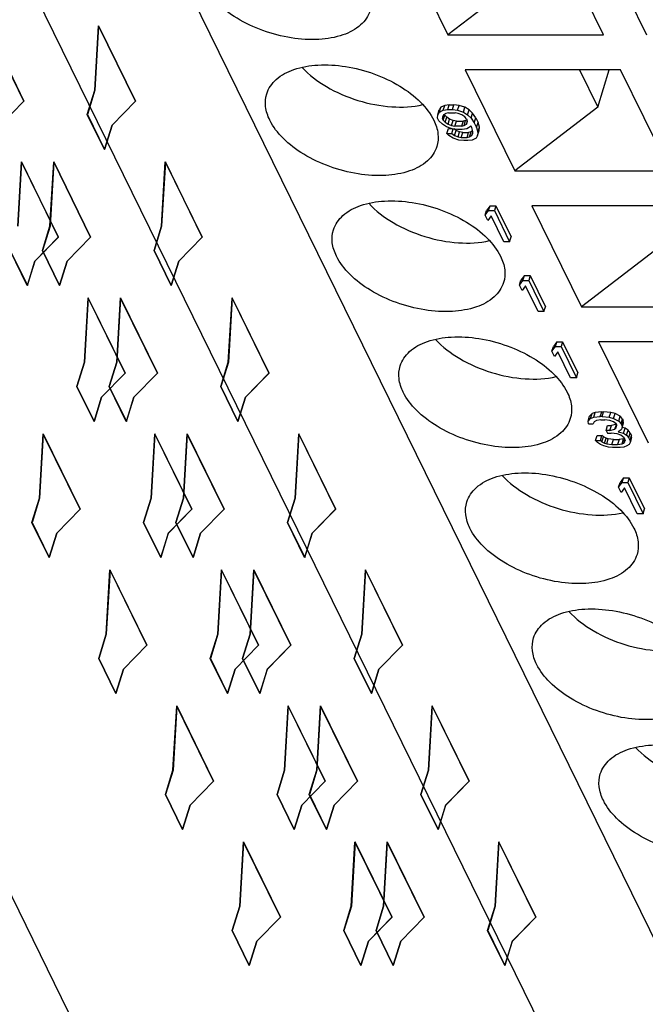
# Model space of a CAD drawing. Header units: millimetres. Extents: x 0 to 594, y 0 to 420.
# Tile 95 of 236: x 326 to 333, y 40 to 50. Entities that reach past the tile are written whole.
import ezdxf

# ---------------------------------------------------------------- set-up
doc = ezdxf.new("R2010")
doc.units = ezdxf.units.MM
doc.header["$LTSCALE"] = 32.67
doc.layers.get('0').update_dxf_attribs({"linetype": 'CONTINUOUS'})
doc.layers.add('INTFCLR_139', color=7, linetype='CONTINUOUS')

msp = doc.modelspace()

# ---------------------------------------------------------------- linework, layer by layer
at = {"color": 7, "linetype": 'CONTINUOUS'}
for p, q in [((333.47595, 35.85943), (320.66419, 61.96705)), ((318.7438, 55.75266), (331.55556, 29.64504)), ((338.1872, 29.64504), (325.37544, 55.75266)), ((330.13517, 51.2149), (330.66391, 50.13745)), ((332.32181, 50.13745), (331.79307, 51.2149)), ((332.2536, 51.2149), (332.78234, 50.13745)), ((331.54914, 50.81633), (330.66391, 50.13745)), ((330.66391, 50.13745), (332.32181, 50.13745)), ((332.50483, 49.76448), (330.84693, 49.76448)), ((330.84693, 49.76448), (331.37567, 48.68702)), ((332.06531, 49.76448), (332.2609, 49.36591)), ((332.2609, 49.36591), (332.38407, 49.76448)), ((333.03357, 48.68702), (332.50483, 49.76448)), ((330.58838, 49.3633), (330.57153, 49.33508)), ((330.57224, 49.31108), (330.58838, 49.3633)), ((330.62917, 49.38446), (330.58838, 49.3633)), ((330.61303, 49.33224), (330.62917, 49.38446)), ((330.67688, 49.39151), (330.62917, 49.38446)), ((330.66074, 49.33929), (330.67688, 49.39151)), ((330.67688, 49.39151), (330.72805, 49.39151)), ((330.71191, 49.33929), (330.72805, 49.39151)), ((330.78268, 49.38446), (330.72805, 49.39151)), ((330.76654, 49.33224), (330.78268, 49.38446)), ((330.84423, 49.3633), (330.78268, 49.38446)), ((330.8281, 49.31108), (330.84423, 49.3633)), ((330.88878, 49.33508), (330.84423, 49.3633)), ((332.2609, 49.36591), (331.37567, 48.68702)), ((330.55223, 49.24759), (330.55539, 49.28286)), ((330.56607, 49.21938), (330.55223, 49.24759)), ((330.55539, 49.28286), (330.57153, 49.33508)), ((330.55539, 49.28286), (330.57224, 49.31108)), ((330.57224, 49.31108), (330.61303, 49.33224)), ((330.61679, 49.28286), (330.60671, 49.2617)), ((330.60671, 49.2617), (330.60686, 49.24054)), ((330.60686, 49.24054), (330.62064, 49.28515)), ((330.61303, 49.33224), (330.66074, 49.33929)), ((330.61378, 49.22643), (330.62992, 49.27865)), ((330.64057, 49.29697), (330.61679, 49.28286)), ((330.62536, 49.28795), (330.62992, 49.27865)), ((330.65054, 49.25749), (330.62992, 49.27865)), ((330.6344, 49.20527), (330.65054, 49.25749)), ((330.66781, 49.30402), (330.64057, 49.29697)), ((330.68139, 49.23633), (330.65054, 49.25749)), ((330.66074, 49.33929), (330.71191, 49.33929)), ((330.66781, 49.30402), (330.73945, 49.30402)), ((330.71191, 49.33929), (330.76654, 49.33224)), ((330.77361, 49.29697), (330.73945, 49.30402)), ((330.76654, 49.33224), (330.8281, 49.31108)), ((330.81124, 49.28286), (330.77361, 49.29697)), ((330.84209, 49.2617), (330.81124, 49.28286)), ((330.8281, 49.31108), (330.87264, 49.28286)), ((330.86271, 49.24054), (330.84209, 49.2617)), ((330.87264, 49.28286), (330.88878, 49.33508)), ((330.87264, 49.28286), (330.91042, 49.24759)), ((330.92656, 49.29982), (330.88878, 49.33508)), ((330.91042, 49.24759), (330.92656, 49.29982)), ((330.91042, 49.24759), (330.94488, 49.19822)), ((330.96102, 49.25044), (330.92656, 49.29982)), ((330.94488, 49.19822), (330.96102, 49.25044)), ((330.96102, 49.25044), (330.98525, 49.20106)), ((330.60385, 49.18411), (330.56607, 49.21938)), ((330.6484, 49.1559), (330.60385, 49.18411)), ((330.61378, 49.22643), (330.60686, 49.24054)), ((330.61378, 49.22643), (330.6344, 49.20527)), ((330.6344, 49.20527), (330.66525, 49.18411)), ((330.70995, 49.13473), (330.6484, 49.1559)), ((330.66525, 49.18411), (330.68139, 49.23633)), ((330.66525, 49.18411), (330.70288, 49.17)), ((330.71902, 49.22223), (330.68139, 49.23633)), ((330.70288, 49.17), (330.71902, 49.22223)), ((330.70288, 49.17), (330.73704, 49.16295)), ((330.75318, 49.21517), (330.71902, 49.22223)), ((330.73704, 49.16295), (330.75318, 49.21517)), ((330.80868, 49.16295), (330.73704, 49.16295)), ((330.75318, 49.21517), (330.82482, 49.21517)), ((330.82482, 49.21517), (330.80868, 49.16295)), ((330.80868, 49.16295), (330.83592, 49.17)), ((330.85206, 49.22223), (330.82482, 49.21517)), ((330.83592, 49.17), (330.85206, 49.22223)), ((330.83592, 49.17), (330.8597, 49.18411)), ((330.86727, 49.23125), (330.85206, 49.22223)), ((330.8697, 49.21648), (330.8597, 49.18411)), ((330.8597, 49.18411), (330.86978, 49.20527)), ((330.86271, 49.24054), (330.86963, 49.22643)), ((330.91102, 49.16295), (330.86346, 49.13473)), ((330.86978, 49.20527), (330.86963, 49.22643)), ((330.91794, 49.14884), (330.91102, 49.16295)), ((330.92848, 49.10652), (330.91794, 49.14884)), ((330.94488, 49.19822), (330.96911, 49.14884)), ((330.96911, 49.14884), (330.98525, 49.20106)), ((330.96911, 49.14884), (330.98311, 49.09947)), ((330.98311, 49.09947), (330.99925, 49.15169)), ((330.99925, 49.15169), (330.98525, 49.20106)), ((330.99609, 49.11642), (330.99925, 49.15169)), ((330.65231, 49.08536), (330.66845, 49.13758)), ((330.65231, 49.08536), (330.70348, 49.08536)), ((330.67293, 49.0642), (330.65231, 49.08536)), ((330.66845, 49.13758), (330.70167, 49.13758)), ((330.71748, 49.03598), (330.67293, 49.0642)), ((330.70348, 49.08536), (330.7184, 49.13364)), ((330.70348, 49.08536), (330.73433, 49.0642)), ((330.76458, 49.12768), (330.70995, 49.13473)), ((330.77903, 49.01482), (330.71748, 49.03598)), ((330.75047, 49.11642), (330.72697, 49.13254)), ((330.73433, 49.0642), (330.75047, 49.11642)), ((330.73433, 49.0642), (330.77196, 49.05009)), ((330.7881, 49.10231), (330.75047, 49.11642)), ((330.81575, 49.12768), (330.76458, 49.12768)), ((330.77196, 49.05009), (330.7881, 49.10231)), ((330.77196, 49.05009), (330.80612, 49.04304)), ((330.82226, 49.09526), (330.7881, 49.10231)), ((330.80612, 49.04304), (330.82226, 49.09526)), ((330.80612, 49.04304), (330.86752, 49.04304)), ((330.86346, 49.13473), (330.81575, 49.12768)), ((330.82226, 49.09526), (330.88366, 49.09526)), ((330.86752, 49.04304), (330.88366, 49.09526)), ((330.86752, 49.04304), (330.89477, 49.05009)), ((330.9109, 49.10231), (330.88366, 49.09526)), ((330.89477, 49.05009), (330.9109, 49.10231)), ((330.89477, 49.05009), (330.91854, 49.0642)), ((330.92713, 49.11194), (330.9109, 49.10231)), ((330.91854, 49.0642), (330.92855, 49.09657)), ((330.91854, 49.0642), (330.92863, 49.08536)), ((330.96309, 49.03598), (330.92231, 49.01482)), ((330.92863, 49.08536), (330.92848, 49.10652)), ((330.97995, 49.0642), (330.96309, 49.03598)), ((330.97995, 49.0642), (330.99609, 49.11642)), ((330.98311, 49.09947), (330.97995, 49.0642)), ((330.83366, 49.00777), (330.77903, 49.01482)), ((330.8746, 49.00777), (330.83366, 49.00777)), ((330.92231, 49.01482), (330.8746, 49.00777)), ((331.37567, 48.68702), (333.03357, 48.68702)), ((331.11351, 48.31406), (331.07634, 48.26468)), ((331.09737, 48.26184), (331.11351, 48.31406)), ((331.11351, 48.31406), (331.17491, 48.31406)), ((331.17491, 48.31406), (331.15878, 48.26184)), ((331.17491, 48.31406), (331.3376, 47.98253)), ((333.2166, 48.31406), (331.5587, 48.31406)), ((331.5587, 48.31406), (332.08744, 47.2366)), ((331.0602, 48.21246), (331.07634, 48.26468)), ((331.0602, 48.21246), (331.09737, 48.26184)), ((331.08789, 48.15603), (331.0602, 48.21246)), ((331.12506, 48.20541), (331.08789, 48.15603)), ((331.09737, 48.26184), (331.15878, 48.26184)), ((331.26006, 47.93031), (331.12506, 48.20541)), ((331.15878, 48.26184), (331.32147, 47.93031)), ((331.32147, 47.93031), (331.26006, 47.93031)), ((331.32147, 47.93031), (331.3376, 47.98253)), ((332.97266, 47.91548), (332.08744, 47.2366)), ((331.47956, 47.56813), (331.44239, 47.51875)), ((331.46342, 47.5159), (331.47956, 47.56813)), ((331.47956, 47.56813), (331.54096, 47.56813)), ((331.54096, 47.56813), (331.52483, 47.5159)), ((331.54096, 47.56813), (331.70365, 47.2366)), ((331.42625, 47.46653), (331.44239, 47.51875)), ((331.42625, 47.46653), (331.46342, 47.5159)), ((331.45394, 47.4101), (331.42625, 47.46653)), ((331.49111, 47.45947), (331.45394, 47.4101)), ((331.46342, 47.5159), (331.52483, 47.5159)), ((331.62611, 47.18438), (331.49111, 47.45947)), ((331.52483, 47.5159), (331.68752, 47.18438)), ((331.68752, 47.18438), (331.62611, 47.18438)), ((331.68752, 47.18438), (331.70365, 47.2366)), ((332.08744, 47.2366), (333.74534, 47.2366)), ((331.82527, 46.86363), (331.7881, 46.81426)), ((331.80914, 46.81141), (331.82527, 46.86363)), ((331.82527, 46.86363), (331.88668, 46.86363)), ((331.88668, 46.86363), (331.87054, 46.81141)), ((331.88668, 46.86363), (332.04937, 46.53211)), ((333.92836, 46.86363), (332.27046, 46.86363)), ((332.27046, 46.86363), (332.7992, 45.78618)), ((331.77196, 46.76204), (331.7881, 46.81426)), ((331.77196, 46.76204), (331.80914, 46.81141)), ((331.79965, 46.70561), (331.77196, 46.76204)), ((331.83683, 46.75498), (331.79965, 46.70561)), ((331.80914, 46.81141), (331.87054, 46.81141)), ((331.97183, 46.47989), (331.83683, 46.75498)), ((331.87054, 46.81141), (332.03323, 46.47989)), ((332.03323, 46.47989), (332.04937, 46.53211)), ((332.03323, 46.47989), (331.97183, 46.47989)), ((332.20171, 46.09654), (332.17462, 46.06833)), ((332.18557, 46.04432), (332.20171, 46.09654)), ((332.23572, 46.11065), (332.20171, 46.09654)), ((332.21958, 46.05843), (332.23572, 46.11065)), ((332.3039, 46.1177), (332.23572, 46.11065)), ((332.28776, 46.06548), (332.3039, 46.1177)), ((332.3039, 46.1177), (332.32437, 46.1177)), ((332.30823, 46.06548), (332.32437, 46.1177)), ((332.39947, 46.11065), (332.32437, 46.1177)), ((332.38333, 46.05843), (332.39947, 46.11065)), ((332.44733, 46.09654), (332.39947, 46.11065)), ((332.43119, 46.04432), (332.44733, 46.09654)), ((332.50211, 46.06833), (332.44733, 46.09654)), ((332.15848, 46.0161), (332.17462, 46.06833)), ((332.15848, 46.0161), (332.18557, 46.04432)), ((332.16209, 45.98789), (332.15848, 46.0161)), ((332.18557, 46.04432), (332.21958, 46.05843)), ((332.22335, 46.00905), (332.21326, 45.98789)), ((332.21958, 46.05843), (332.28776, 46.06548)), ((332.24713, 46.02316), (332.22335, 46.00905)), ((332.29483, 46.03021), (332.24713, 46.02316)), ((332.30823, 46.06548), (332.28776, 46.06548)), ((332.29483, 46.03021), (332.33577, 46.03021)), ((332.30823, 46.06548), (332.38333, 46.05843)), ((332.3904, 46.02316), (332.33577, 46.03021)), ((332.38333, 46.05843), (332.43119, 46.04432)), ((332.42803, 46.00905), (332.3904, 46.02316)), ((332.45888, 45.98789), (332.42803, 46.00905)), ((332.43119, 46.04432), (332.48597, 46.0161)), ((332.48597, 46.0161), (332.50211, 46.06833)), ((332.48597, 46.0161), (332.51005, 45.98789)), ((332.52619, 46.04011), (332.50211, 46.06833)), ((332.51005, 45.98789), (332.52619, 46.04011)), ((332.51697, 45.97378), (332.53311, 46.026)), ((332.52058, 45.94557), (332.53672, 45.99779)), ((332.52619, 46.04011), (332.53311, 46.026)), ((332.53672, 45.99779), (332.53311, 46.026)), ((332.16209, 45.98789), (332.21326, 45.98789)), ((332.35022, 45.91735), (332.36636, 45.96957)), ((332.39115, 45.91735), (332.35022, 45.91735)), ((332.35022, 45.91735), (332.36406, 45.88914)), ((332.36406, 45.88914), (332.405, 45.88914)), ((332.36636, 45.96957), (332.40729, 45.96957)), ((332.39115, 45.91735), (332.40729, 45.96957)), ((332.39115, 45.91735), (332.44563, 45.93146)), ((332.46987, 45.88208), (332.405, 45.88914)), ((332.46104, 45.98349), (332.40729, 45.96957)), ((332.44563, 45.93146), (332.46145, 45.98265)), ((332.44563, 45.93146), (332.45918, 45.94557)), ((332.45888, 45.98789), (332.4658, 45.97378)), ((332.45918, 45.94557), (332.4658, 45.97378)), ((332.5105, 45.92441), (332.47995, 45.90324)), ((332.47995, 45.90324), (332.53804, 45.88914)), ((332.51697, 45.97378), (332.51005, 45.98789)), ((332.52058, 45.94557), (332.5105, 45.92441)), ((332.51697, 45.97378), (332.52058, 45.94557)), ((332.55418, 45.94136), (332.52172, 45.94924)), ((332.53804, 45.88914), (332.55418, 45.94136)), ((332.53804, 45.88914), (332.56889, 45.86798)), ((332.58503, 45.9202), (332.55418, 45.94136)), ((332.56889, 45.86798), (332.58503, 45.9202)), ((332.60911, 45.89198), (332.58503, 45.9202)), ((332.59297, 45.83976), (332.60911, 45.89198)), ((332.60911, 45.89198), (332.62296, 45.86377)), ((332.2384, 45.81155), (332.25453, 45.86377)), ((332.2384, 45.81155), (332.28957, 45.81155)), ((332.25901, 45.79038), (332.2384, 45.81155)), ((332.25453, 45.86377), (332.3057, 45.86377)), ((332.28987, 45.76922), (332.25901, 45.79038)), ((332.28957, 45.81155), (332.3057, 45.86377)), ((332.28957, 45.81155), (332.30672, 45.79744)), ((332.32286, 45.84966), (332.3057, 45.86377)), ((332.30672, 45.79744), (332.32286, 45.84966)), ((332.30672, 45.79744), (332.33411, 45.78333)), ((332.35025, 45.83555), (332.32286, 45.84966)), ((332.33411, 45.78333), (332.35025, 45.83555)), ((332.33411, 45.78333), (332.35804, 45.77628)), ((332.37418, 45.8285), (332.35025, 45.83555)), ((332.35804, 45.77628), (332.37418, 45.8285)), ((332.42881, 45.82145), (332.37418, 45.8285)), ((332.41267, 45.76922), (332.42881, 45.82145)), ((332.42881, 45.82145), (332.49022, 45.82145)), ((332.50749, 45.86798), (332.46987, 45.88208)), ((332.49022, 45.82145), (332.47408, 45.76922)), ((332.53793, 45.8285), (332.49022, 45.82145)), ((332.5418, 45.83976), (332.50749, 45.86798)), ((332.52179, 45.77628), (332.53793, 45.8285)), ((332.52179, 45.77628), (332.53879, 45.78333)), ((332.54574, 45.83174), (332.53793, 45.8285)), ((332.53879, 45.78333), (332.55066, 45.82172)), ((332.53879, 45.78333), (332.55234, 45.79744)), ((332.5418, 45.83976), (332.55565, 45.81155)), ((332.55234, 45.79744), (332.55565, 45.81155)), ((332.56889, 45.86798), (332.59297, 45.83976)), ((332.60682, 45.81155), (332.59297, 45.83976)), ((332.60697, 45.79038), (332.59689, 45.76922)), ((332.60682, 45.81155), (332.62296, 45.86377)), ((332.60682, 45.81155), (332.60697, 45.79038)), ((332.62311, 45.84261), (332.60697, 45.79038)), ((332.62311, 45.84261), (332.62296, 45.86377)), ((332.32749, 45.75512), (332.28987, 45.76922)), ((332.37535, 45.74101), (332.32749, 45.75512)), ((332.35804, 45.77628), (332.41267, 45.76922)), ((332.41975, 45.73396), (332.37535, 45.74101)), ((332.41267, 45.76922), (332.47408, 45.76922)), ((332.50162, 45.73396), (332.41975, 45.73396)), ((332.47408, 45.76922), (332.52179, 45.77628)), ((332.53909, 45.74101), (332.50162, 45.73396)), ((332.57311, 45.75512), (332.53909, 45.74101)), ((332.59689, 45.76922), (332.57311, 45.75512)), ((332.48373, 45.31161), (332.49986, 45.36383)), ((332.48373, 45.31161), (332.5209, 45.36099)), ((332.53704, 45.41321), (332.49986, 45.36383)), ((332.5209, 45.36099), (332.53704, 45.41321)), ((332.5209, 45.36099), (332.58231, 45.36099)), ((332.53704, 45.41321), (332.59844, 45.41321)), ((332.59844, 45.41321), (332.58231, 45.36099)), ((332.58231, 45.36099), (332.74499, 45.02946)), ((332.59844, 45.41321), (332.76113, 45.08169)), ((332.51142, 45.25518), (332.48373, 45.31161)), ((332.54859, 45.30456), (332.51142, 45.25518)), ((332.68359, 45.02946), (332.54859, 45.30456)), ((332.74499, 45.02946), (332.76113, 45.08169)), ((332.74499, 45.02946), (332.68359, 45.02946))]:
    msp.add_line(p, q, dxfattribs=at)
for points, knots in [([(329.83348, 50.39569), (329.81537, 50.33708), (329.73402, 50.22131), (329.53282, 50.11908), (329.27615, 50.07643), (328.98538, 50.09496), (328.68885, 50.17198), (328.41613, 50.30012), (328.19462, 50.46597), (328.08584, 50.60482), (328.05082, 50.67618)], [0, 0, 0, 0, 0.08791909, 0.19149303, 0.31582548, 0.45697836, 0.60611347, 0.75251705, 0.88607424, 1, 1, 1, 1]), ([(328.72995, 49.50624), (328.74806, 49.56484), (328.82941, 49.68062), (329.03061, 49.78285), (329.28728, 49.82549), (329.57805, 49.80697), (329.87458, 49.72994), (330.1473, 49.60181), (330.36881, 49.43596), (330.47759, 49.29711), (330.51261, 49.22575)], [0, 0, 0, 0, 0.08791909, 0.19149303, 0.31582548, 0.45697836, 0.60611347, 0.75251705, 0.88607424, 1, 1, 1, 1]), ([(329.10613, 49.78992), (329.18125, 49.70889), (329.3705, 49.56626), (329.69956, 49.42432), (330.05133, 49.35609), (330.28796, 49.36734), (330.39563, 49.39195)], [0, 0, 0, 0, 0.23700782, 0.50008351, 0.76310939, 1, 1, 1, 1]), ([(328.76259, 49.22575), (328.74038, 49.27101), (328.70929, 49.3639), (328.71653, 49.46281), (328.72995, 49.50624)], [0, 0, 0, 0, 0.52588452, 1, 1, 1, 1]), ([(330.54524, 48.94527), (330.52714, 48.88666), (330.44579, 48.77089), (330.24459, 48.66866), (329.98792, 48.62601), (329.69714, 48.64454), (329.40062, 48.72156), (329.12789, 48.8497), (328.90638, 49.01555), (328.79761, 49.1544), (328.76259, 49.22575)], [0, 0, 0, 0, 0.08791909, 0.19149303, 0.31582548, 0.45697836, 0.60611347, 0.75251705, 0.88607424, 1, 1, 1, 1]), ([(330.51261, 49.22575), (330.53482, 49.18049), (330.56591, 49.08761), (330.55866, 48.9887), (330.54524, 48.94527)], [0, 0, 0, 0, 0.52588452, 1, 1, 1, 1]), ([(329.44171, 48.05581), (329.45982, 48.11442), (329.54117, 48.23019), (329.74237, 48.33242), (329.99904, 48.37507), (330.28982, 48.35654), (330.58634, 48.27952), (330.85906, 48.15139), (331.08058, 47.98553), (331.18935, 47.84668), (331.22437, 47.77533)], [0, 0, 0, 0, 0.08791909, 0.19149303, 0.31582548, 0.45697836, 0.60611347, 0.75251705, 0.88607424, 1, 1, 1, 1]), ([(329.81789, 48.3395), (329.89301, 48.25846), (330.08226, 48.11584), (330.41132, 47.9739), (330.7631, 47.90567), (330.99973, 47.91692), (331.10739, 47.94152)], [0, 0, 0, 0, 0.23700782, 0.50008351, 0.76310939, 1, 1, 1, 1]), ([(329.47435, 47.77533), (329.45214, 47.82059), (329.42105, 47.91347), (329.4283, 48.01238), (329.44171, 48.05581)], [0, 0, 0, 0, 0.52588452, 1, 1, 1, 1]), ([(331.25701, 47.49484), (331.2389, 47.43624), (331.15755, 47.32046), (330.95635, 47.21823), (330.69968, 47.17559), (330.4089, 47.19411), (330.11238, 47.27114), (329.83966, 47.39927), (329.61815, 47.56512), (329.50937, 47.70397), (329.47435, 47.77533)], [0, 0, 0, 0, 0.08791909, 0.19149303, 0.31582548, 0.45697836, 0.60611347, 0.75251705, 0.88607424, 1, 1, 1, 1]), ([(331.22437, 47.77533), (331.24658, 47.73007), (331.27767, 47.63719), (331.27043, 47.53827), (331.25701, 47.49484)], [0, 0, 0, 0, 0.52588452, 1, 1, 1, 1]), ([(330.15348, 46.60539), (330.17158, 46.664), (330.25293, 46.77977), (330.45414, 46.882), (330.71081, 46.92465), (331.00158, 46.90612), (331.29811, 46.8291), (331.57083, 46.70096), (331.79234, 46.53511), (331.90112, 46.39626), (331.93613, 46.32491)], [0, 0, 0, 0, 0.08791909, 0.19149303, 0.31582548, 0.45697836, 0.60611347, 0.75251705, 0.88607424, 1, 1, 1, 1]), ([(330.52966, 46.88907), (330.60478, 46.80804), (330.79403, 46.66542), (331.12309, 46.52348), (331.47486, 46.45524), (331.71149, 46.4665), (331.81915, 46.4911)], [0, 0, 0, 0, 0.23700782, 0.50008351, 0.76310939, 1, 1, 1, 1]), ([(330.18612, 46.32491), (330.16391, 46.37017), (330.13281, 46.46305), (330.14006, 46.56196), (330.15348, 46.60539)], [0, 0, 0, 0, 0.52588452, 1, 1, 1, 1]), ([(331.96877, 46.04442), (331.95067, 45.98582), (331.86932, 45.87004), (331.66812, 45.76781), (331.41145, 45.72516), (331.12067, 45.74369), (330.82415, 45.82071), (330.55142, 45.94885), (330.32991, 46.1147), (330.22113, 46.25355), (330.18612, 46.32491)], [0, 0, 0, 0, 0.08791909, 0.19149303, 0.31582548, 0.45697836, 0.60611347, 0.75251705, 0.88607424, 1, 1, 1, 1]), ([(331.93613, 46.32491), (331.95835, 46.27964), (331.98944, 46.18676), (331.98219, 46.08785), (331.96877, 46.04442)], [0, 0, 0, 0, 0.52588452, 1, 1, 1, 1]), ([(330.86524, 45.15497), (330.88335, 45.21357), (330.9647, 45.32935), (331.1659, 45.43158), (331.42257, 45.47422), (331.71335, 45.4557), (332.00987, 45.37867), (332.28259, 45.25054), (332.50411, 45.08469), (332.61288, 44.94584), (332.6479, 44.87448)], [0, 0, 0, 0, 0.08791909, 0.19149303, 0.31582548, 0.45697836, 0.60611347, 0.75251705, 0.88607424, 1, 1, 1, 1]), ([(331.24142, 45.43865), (331.31654, 45.35762), (331.50579, 45.215), (331.83485, 45.07305), (332.18663, 45.00482), (332.42325, 45.01607), (332.53092, 45.04068)], [0, 0, 0, 0, 0.23700782, 0.50008351, 0.76310939, 1, 1, 1, 1]), ([(330.89788, 44.87448), (330.87567, 44.91974), (330.84458, 45.01263), (330.85183, 45.11154), (330.86524, 45.15497)], [0, 0, 0, 0, 0.52588452, 1, 1, 1, 1]), ([(332.68054, 44.594), (332.66243, 44.53539), (332.58108, 44.41962), (332.37988, 44.31739), (332.12321, 44.27474), (331.83243, 44.29327), (331.53591, 44.37029), (331.26319, 44.49843), (331.04167, 44.66428), (330.9329, 44.80313), (330.89788, 44.87448)], [0, 0, 0, 0, 0.08791909, 0.19149303, 0.31582548, 0.45697836, 0.60611347, 0.75251705, 0.88607424, 1, 1, 1, 1]), ([(332.6479, 44.87448), (332.67011, 44.82922), (332.7012, 44.73634), (332.69396, 44.63743), (332.68054, 44.594)], [0, 0, 0, 0, 0.52588452, 1, 1, 1, 1]), ([(331.57701, 43.70454), (331.59511, 43.76315), (331.67646, 43.87892), (331.87767, 43.98115), (332.13434, 44.0238), (332.42511, 44.00527), (332.72163, 43.92825), (332.99436, 43.80012), (333.21587, 43.63426), (333.32465, 43.49541), (333.35966, 43.42406)], [0, 0, 0, 0, 0.08791909, 0.19149303, 0.31582548, 0.45697836, 0.60611347, 0.75251705, 0.88607424, 1, 1, 1, 1]), ([(331.95319, 43.98823), (332.02831, 43.90719), (332.21756, 43.76457), (332.54662, 43.62263), (332.89839, 43.5544), (333.13502, 43.56565), (333.24268, 43.59025)], [0, 0, 0, 0, 0.23700782, 0.50008351, 0.76310939, 1, 1, 1, 1]), ([(331.60965, 43.42406), (331.58744, 43.46932), (331.55634, 43.5622), (331.56359, 43.66111), (331.57701, 43.70454)], [0, 0, 0, 0, 0.52588452, 1, 1, 1, 1]), ([(333.3923, 43.14357), (333.3742, 43.08497), (333.29285, 42.9692), (333.09164, 42.86696), (332.83497, 42.82432), (332.5442, 42.84284), (332.24767, 42.91987), (331.97495, 43.048), (331.75344, 43.21385), (331.64466, 43.3527), (331.60965, 43.42406)], [0, 0, 0, 0, 0.08791909, 0.19149303, 0.31582548, 0.45697836, 0.60611347, 0.75251705, 0.88607424, 1, 1, 1, 1]), ([(332.28877, 42.25412), (332.30688, 42.31273), (332.38823, 42.4285), (332.58943, 42.53073), (332.8461, 42.57338), (333.13688, 42.55485), (333.4334, 42.47783), (333.70612, 42.34969), (333.92763, 42.18384), (334.03641, 42.04499), (334.07143, 41.97364)], [0, 0, 0, 0, 0.08791909, 0.19149303, 0.31582548, 0.45697836, 0.60611347, 0.75251705, 0.88607424, 1, 1, 1, 1]), ([(332.66495, 42.5378), (332.74007, 42.45677), (332.92932, 42.31415), (333.25838, 42.17221), (333.61015, 42.10397), (333.84678, 42.11523), (333.95445, 42.13983)], [0, 0, 0, 0, 0.23700782, 0.50008351, 0.76310939, 1, 1, 1, 1]), ([(332.32141, 41.97364), (332.2992, 42.0189), (332.26811, 42.11178), (332.27535, 42.21069), (332.28877, 42.25412)], [0, 0, 0, 0, 0.52588452, 1, 1, 1, 1]), ([(334.10407, 41.69315), (334.08596, 41.63455), (334.00461, 41.51877), (333.80341, 41.41654), (333.54674, 41.37389), (333.25596, 41.39242), (332.95944, 41.46944), (332.68672, 41.59758), (332.4652, 41.76343), (332.35643, 41.90228), (332.32141, 41.97364)], [0, 0, 0, 0, 0.08791909, 0.19149303, 0.31582548, 0.45697836, 0.60611347, 0.75251705, 0.88607424, 1, 1, 1, 1])]:
    msp.add_open_spline(points, degree=3, knots=knots, dxfattribs=at)
at = {"layer": 'INTFCLR_139', "color": 7, "linetype": 'CONTINUOUS'}
for p, q in [((325.74572, 50.23229), (326.14008, 49.42866)), ((326.14012, 49.42808), (325.74624, 50.23072)), ((326.89677, 49.54697), (326.93625, 50.23072)), ((326.93696, 50.23229), (326.89739, 49.54697)), ((326.93625, 50.23072), (327.33013, 49.42808)), ((327.33132, 49.42866), (326.93696, 50.23229)), ((326.81608, 49.28586), (326.89677, 49.54697)), ((326.89739, 49.54697), (326.8167, 49.28586)), ((326.14008, 49.42866), (325.88917, 49.174)), ((325.88979, 49.174), (326.14012, 49.42808)), ((327.33013, 49.42808), (327.0798, 49.174)), ((327.08041, 49.174), (327.33132, 49.42866)), ((326.99911, 48.91289), (326.81608, 49.28586)), ((326.8167, 49.28586), (326.99972, 48.91289)), ((327.0798, 49.174), (326.99911, 48.91289)), ((326.99972, 48.91289), (327.08041, 49.174)), ((326.07344, 48.09654), (326.11291, 48.7803)), ((326.11362, 48.78187), (326.07405, 48.09654)), ((326.11291, 48.7803), (326.50679, 47.97766)), ((326.50798, 47.97824), (326.11362, 48.78187)), ((326.41791, 48.09654), (326.45748, 48.78187)), ((326.45801, 48.7803), (326.41853, 48.09654)), ((326.45748, 48.78187), (326.85185, 47.97824)), ((326.85189, 47.97766), (326.45801, 48.7803)), ((327.60854, 48.09654), (327.64802, 48.7803)), ((327.64872, 48.78187), (327.60915, 48.09654)), ((327.64802, 48.7803), (328.0419, 47.97766)), ((328.04309, 47.97824), (327.64872, 48.78187)), ((326.33722, 47.83543), (326.41791, 48.09654)), ((326.41853, 48.09654), (326.33784, 47.83543)), ((327.52785, 47.83543), (327.60854, 48.09654)), ((327.60915, 48.09654), (327.52846, 47.83543)), ((326.50679, 47.97766), (326.25646, 47.72358)), ((326.25707, 47.72358), (326.50798, 47.97824)), ((326.85185, 47.97824), (326.60094, 47.72358)), ((326.60155, 47.72358), (326.85189, 47.97766)), ((328.0419, 47.97766), (327.79156, 47.72358)), ((327.79218, 47.72358), (328.04309, 47.97824)), ((326.17577, 47.46247), (325.99275, 47.83543)), ((325.99336, 47.83543), (326.17639, 47.46247)), ((326.52025, 47.46247), (326.33722, 47.83543)), ((326.33784, 47.83543), (326.52086, 47.46247)), ((327.71087, 47.46247), (327.52785, 47.83543)), ((327.52846, 47.83543), (327.71149, 47.46247)), ((326.25646, 47.72358), (326.17577, 47.46247)), ((326.17639, 47.46247), (326.25707, 47.72358)), ((326.60094, 47.72358), (326.52025, 47.46247)), ((326.52086, 47.46247), (326.60155, 47.72358)), ((327.79156, 47.72358), (327.71087, 47.46247)), ((327.71149, 47.46247), (327.79218, 47.72358)), ((326.7852, 46.64612), (326.82468, 47.32987)), ((326.82538, 47.33145), (326.78581, 46.64612)), ((326.82468, 47.32987), (327.21856, 46.52723)), ((327.21975, 46.52782), (326.82538, 47.33145)), ((327.12968, 46.64612), (327.16925, 47.33145)), ((327.16977, 47.32987), (327.13029, 46.64612)), ((327.16925, 47.33145), (327.56361, 46.52782)), ((327.56365, 46.52723), (327.16977, 47.32987)), ((328.3203, 46.64612), (328.35978, 47.32987)), ((328.36049, 47.33145), (328.32092, 46.64612)), ((328.35978, 47.32987), (328.75366, 46.52723)), ((328.75485, 46.52782), (328.36049, 47.33145)), ((326.70451, 46.38501), (326.7852, 46.64612)), ((326.78581, 46.64612), (326.70513, 46.38501)), ((327.04899, 46.38501), (327.12968, 46.64612)), ((327.13029, 46.64612), (327.0496, 46.38501)), ((328.23961, 46.38501), (328.3203, 46.64612)), ((328.32092, 46.64612), (328.24023, 46.38501)), ((327.21856, 46.52723), (326.96823, 46.27315)), ((326.96884, 46.27315), (327.21975, 46.52782)), ((327.56361, 46.52782), (327.3127, 46.27315)), ((327.31332, 46.27315), (327.56365, 46.52723)), ((328.75366, 46.52723), (328.50333, 46.27315)), ((328.50394, 46.27315), (328.75485, 46.52782)), ((326.88754, 46.01204), (326.70451, 46.38501)), ((326.70513, 46.38501), (326.88815, 46.01204)), ((327.23201, 46.01204), (327.04899, 46.38501)), ((327.0496, 46.38501), (327.23263, 46.01204)), ((328.42264, 46.01204), (328.23961, 46.38501)), ((328.24023, 46.38501), (328.42325, 46.01204)), ((326.96823, 46.27315), (326.88754, 46.01204)), ((326.88815, 46.01204), (326.96884, 46.27315)), ((327.3127, 46.27315), (327.23201, 46.01204)), ((327.23263, 46.01204), (327.31332, 46.27315)), ((328.50333, 46.27315), (328.42264, 46.01204)), ((328.42325, 46.01204), (328.50394, 46.27315)), ((326.30634, 45.1957), (326.34591, 45.88102)), ((326.34643, 45.87945), (326.30695, 45.1957)), ((326.34591, 45.88102), (326.74027, 45.07739)), ((326.74031, 45.07681), (326.34643, 45.87945)), ((327.49696, 45.1957), (327.53644, 45.87945)), ((327.53715, 45.88102), (327.49758, 45.1957)), ((327.53644, 45.87945), (327.93032, 45.07681)), ((327.93151, 45.07739), (327.53715, 45.88102)), ((327.84144, 45.1957), (327.88101, 45.88102)), ((327.88153, 45.87945), (327.84206, 45.1957)), ((327.88101, 45.88102), (328.27538, 45.07739)), ((328.27541, 45.07681), (327.88153, 45.87945)), ((329.03207, 45.1957), (329.07155, 45.87945)), ((329.07225, 45.88102), (329.03268, 45.1957)), ((329.07155, 45.87945), (329.46542, 45.07681)), ((329.46661, 45.07739), (329.07225, 45.88102)), ((326.22565, 44.93459), (326.30634, 45.1957)), ((326.30695, 45.1957), (326.22626, 44.93459)), ((327.41628, 44.93459), (327.49696, 45.1957)), ((327.49758, 45.1957), (327.41689, 44.93459)), ((327.76075, 44.93459), (327.84144, 45.1957)), ((327.84206, 45.1957), (327.76137, 44.93459)), ((328.95138, 44.93459), (329.03207, 45.1957)), ((329.03268, 45.1957), (328.95199, 44.93459)), ((326.74027, 45.07739), (326.48936, 44.82273)), ((326.48998, 44.82273), (326.74031, 45.07681)), ((327.93032, 45.07681), (327.67999, 44.82273)), ((327.6806, 44.82273), (327.93151, 45.07739)), ((328.27538, 45.07739), (328.02447, 44.82273)), ((328.02508, 44.82273), (328.27541, 45.07681)), ((329.46542, 45.07681), (329.21509, 44.82273)), ((329.21571, 44.82273), (329.46661, 45.07739)), ((326.40868, 44.56162), (326.22565, 44.93459)), ((326.22626, 44.93459), (326.40929, 44.56162)), ((327.5993, 44.56162), (327.41628, 44.93459)), ((327.41689, 44.93459), (327.59991, 44.56162)), ((327.94378, 44.56162), (327.76075, 44.93459)), ((327.76137, 44.93459), (327.94439, 44.56162)), ((329.1344, 44.56162), (328.95138, 44.93459)), ((328.95199, 44.93459), (329.13502, 44.56162)), ((326.48936, 44.82273), (326.40868, 44.56162)), ((326.40929, 44.56162), (326.48998, 44.82273)), ((327.67999, 44.82273), (327.5993, 44.56162)), ((327.59991, 44.56162), (327.6806, 44.82273)), ((328.02447, 44.82273), (327.94378, 44.56162)), ((327.94439, 44.56162), (328.02508, 44.82273)), ((329.21509, 44.82273), (329.1344, 44.56162)), ((329.13502, 44.56162), (329.21571, 44.82273)), ((327.0181, 43.74527), (327.05767, 44.4306)), ((327.0582, 44.42903), (327.01872, 43.74527)), ((327.05767, 44.4306), (327.45204, 43.62697)), ((327.45208, 43.62639), (327.0582, 44.42903)), ((328.20873, 43.74527), (328.24821, 44.42903)), ((328.24891, 44.4306), (328.20934, 43.74527)), ((328.24821, 44.42903), (328.64209, 43.62639)), ((328.64328, 43.62697), (328.24891, 44.4306)), ((328.55321, 43.74527), (328.59278, 44.4306)), ((328.5933, 44.42903), (328.55382, 43.74527)), ((328.59278, 44.4306), (328.98714, 43.62697)), ((328.98718, 43.62639), (328.5933, 44.42903)), ((329.74383, 43.74527), (329.78331, 44.42903)), ((329.78401, 44.4306), (329.74444, 43.74527)), ((329.78331, 44.42903), (330.17719, 43.62639)), ((330.17838, 43.62697), (329.78401, 44.4306)), ((326.93742, 43.48416), (327.0181, 43.74527)), ((327.01872, 43.74527), (326.93803, 43.48416)), ((328.12804, 43.48416), (328.20873, 43.74527)), ((328.20934, 43.74527), (328.12865, 43.48416)), ((328.47252, 43.48416), (328.55321, 43.74527)), ((328.55382, 43.74527), (328.47313, 43.48416)), ((329.66314, 43.48416), (329.74383, 43.74527)), ((329.74444, 43.74527), (329.66376, 43.48416)), ((327.45204, 43.62697), (327.20113, 43.37231)), ((327.20174, 43.37231), (327.45208, 43.62639)), ((328.64209, 43.62639), (328.39175, 43.37231)), ((328.39237, 43.37231), (328.64328, 43.62697)), ((328.98714, 43.62697), (328.73623, 43.37231)), ((328.73684, 43.37231), (328.98718, 43.62639)), ((330.17719, 43.62639), (329.92686, 43.37231)), ((329.92747, 43.37231), (330.17838, 43.62697)), ((327.12044, 43.1112), (326.93742, 43.48416)), ((326.93803, 43.48416), (327.12105, 43.1112)), ((328.31107, 43.1112), (328.12804, 43.48416)), ((328.12865, 43.48416), (328.31168, 43.1112)), ((328.65554, 43.1112), (328.47252, 43.48416)), ((328.47313, 43.48416), (328.65616, 43.1112)), ((329.84617, 43.1112), (329.66314, 43.48416)), ((329.66376, 43.48416), (329.84678, 43.1112)), ((327.20113, 43.37231), (327.12044, 43.1112)), ((327.12105, 43.1112), (327.20174, 43.37231)), ((328.39175, 43.37231), (328.31107, 43.1112)), ((328.31168, 43.1112), (328.39237, 43.37231)), ((328.73623, 43.37231), (328.65554, 43.1112)), ((328.65616, 43.1112), (328.73684, 43.37231)), ((329.92686, 43.37231), (329.84617, 43.1112)), ((329.84678, 43.1112), (329.92747, 43.37231)), ((327.72987, 42.29485), (327.76944, 42.98018)), ((327.76996, 42.9786), (327.73048, 42.29485)), ((327.76944, 42.98018), (328.1638, 42.17655)), ((328.16384, 42.17596), (327.76996, 42.9786)), ((328.92049, 42.29485), (328.95997, 42.9786)), ((328.96068, 42.98018), (328.92111, 42.29485)), ((328.95997, 42.9786), (329.35385, 42.17596)), ((329.35504, 42.17655), (328.96068, 42.98018)), ((329.26497, 42.29485), (329.30454, 42.98018)), ((329.30506, 42.9786), (329.26558, 42.29485)), ((329.30454, 42.98018), (329.6989, 42.17655)), ((329.69894, 42.17596), (329.30506, 42.9786)), ((330.45559, 42.29485), (330.49507, 42.9786)), ((330.49578, 42.98018), (330.45621, 42.29485)), ((330.49507, 42.9786), (330.88895, 42.17596)), ((330.89014, 42.17655), (330.49578, 42.98018)), ((327.64918, 42.03374), (327.72987, 42.29485)), ((327.73048, 42.29485), (327.64979, 42.03374)), ((328.8398, 42.03374), (328.92049, 42.29485)), ((328.92111, 42.29485), (328.84042, 42.03374)), ((329.18428, 42.03374), (329.26497, 42.29485)), ((329.26558, 42.29485), (329.1849, 42.03374)), ((330.37491, 42.03374), (330.45559, 42.29485)), ((330.45621, 42.29485), (330.37552, 42.03374)), ((328.1638, 42.17655), (327.91289, 41.92188)), ((327.91351, 41.92188), (328.16384, 42.17596)), ((329.35385, 42.17596), (329.10352, 41.92188)), ((329.10413, 41.92188), (329.35504, 42.17655)), ((329.6989, 42.17655), (329.44799, 41.92188)), ((329.44861, 41.92188), (329.69894, 42.17596)), ((330.88895, 42.17596), (330.63862, 41.92188)), ((330.63923, 41.92188), (330.89014, 42.17655)), ((327.8322, 41.66077), (327.64918, 42.03374)), ((327.64979, 42.03374), (327.83282, 41.66077)), ((329.02283, 41.66077), (328.8398, 42.03374)), ((328.84042, 42.03374), (329.02344, 41.66077)), ((329.36731, 41.66077), (329.18428, 42.03374)), ((329.1849, 42.03374), (329.36792, 41.66077)), ((330.55793, 41.66077), (330.37491, 42.03374)), ((330.37552, 42.03374), (330.55855, 41.66077)), ((327.91289, 41.92188), (327.8322, 41.66077)), ((327.83282, 41.66077), (327.91351, 41.92188)), ((329.10352, 41.92188), (329.02283, 41.66077)), ((329.02344, 41.66077), (329.10413, 41.92188)), ((329.44799, 41.92188), (329.36731, 41.66077)), ((329.36792, 41.66077), (329.44861, 41.92188)), ((330.63862, 41.92188), (330.55793, 41.66077)), ((330.55855, 41.66077), (330.63923, 41.92188)), ((328.44163, 40.84443), (328.4812, 41.52975)), ((328.48173, 41.52818), (328.44225, 40.84443)), ((328.4812, 41.52975), (328.87557, 40.72612)), ((328.87561, 40.72554), (328.48173, 41.52818)), ((329.63226, 40.84443), (329.67174, 41.52818)), ((329.67244, 41.52975), (329.63287, 40.84443)), ((329.67174, 41.52818), (330.06562, 40.72554)), ((330.06681, 40.72612), (329.67244, 41.52975)), ((329.97673, 40.84443), (330.0163, 41.52975)), ((330.01683, 41.52818), (329.97735, 40.84443)), ((330.0163, 41.52975), (330.41067, 40.72612)), ((330.41071, 40.72554), (330.01683, 41.52818)), ((331.16736, 40.84443), (331.20684, 41.52818)), ((331.20754, 41.52975), (331.16797, 40.84443)), ((331.20684, 41.52818), (331.60072, 40.72554)), ((331.60191, 40.72612), (331.20754, 41.52975)), ((328.36094, 40.58332), (328.44163, 40.84443)), ((328.44225, 40.84443), (328.36156, 40.58332)), ((329.55157, 40.58332), (329.63226, 40.84443)), ((329.63287, 40.84443), (329.55218, 40.58332)), ((329.89605, 40.58332), (329.97673, 40.84443)), ((329.97735, 40.84443), (329.89666, 40.58332)), ((331.08667, 40.58332), (331.16736, 40.84443)), ((331.16797, 40.84443), (331.08728, 40.58332)), ((328.87557, 40.72612), (328.62466, 40.47146)), ((328.62527, 40.47146), (328.87561, 40.72554)), ((330.06562, 40.72554), (329.81528, 40.47146)), ((329.8159, 40.47146), (330.06681, 40.72612)), ((330.41067, 40.72612), (330.15976, 40.47146)), ((330.16037, 40.47146), (330.41071, 40.72554)), ((331.60072, 40.72554), (331.35038, 40.47146)), ((331.351, 40.47146), (331.60191, 40.72612)), ((328.54397, 40.21035), (328.36094, 40.58332)), ((328.36156, 40.58332), (328.54458, 40.21035)), ((329.73459, 40.21035), (329.55157, 40.58332)), ((329.55218, 40.58332), (329.73521, 40.21035)), ((330.07907, 40.21035), (329.89605, 40.58332)), ((329.89666, 40.58332), (330.07968, 40.21035)), ((331.2697, 40.21035), (331.08667, 40.58332)), ((331.08728, 40.58332), (331.27031, 40.21035)), ((328.62466, 40.47146), (328.54397, 40.21035)), ((328.54458, 40.21035), (328.62527, 40.47146)), ((329.81528, 40.47146), (329.73459, 40.21035)), ((329.73521, 40.21035), (329.8159, 40.47146)), ((330.15976, 40.47146), (330.07907, 40.21035)), ((330.07968, 40.21035), (330.16037, 40.47146)), ((331.35038, 40.47146), (331.2697, 40.21035)), ((331.27031, 40.21035), (331.351, 40.47146))]:
    msp.add_line(p, q, dxfattribs=at)

doc.saveas('drawing.dxf')
